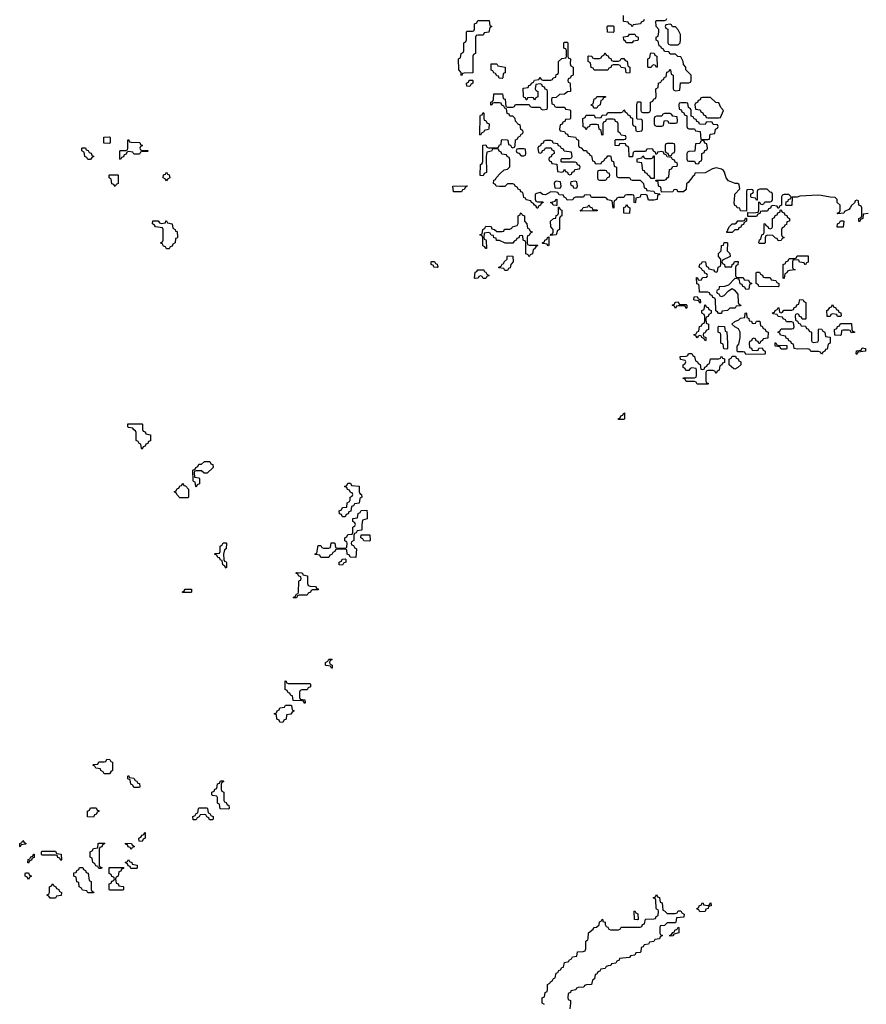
# Model space of a CAD drawing. Header units: inches. Extents: x 2777885 to 2884230, y 684484 to 829189.
# Tile 126 of 239: x 2798406 to 2804660, y 794023 to 801300. Entities that reach past the tile are written whole.
import ezdxf

# ---------------------------------------------------------------- set-up
doc = ezdxf.new("R2010")
doc.units = ezdxf.units.IN
doc.header["$MEASUREMENT"] = 0
for name, color, linetype in [('C7799', 7, 'Continuous'), ('C7890', 7, 'Continuous'), ('C8709', 7, 'Continuous'), ('C8800', 7, 'Continuous')]:
    doc.layers.add(name, color=color, linetype=linetype)

msp = doc.modelspace()

# ---------------------------------------------------------------- linework, layer by layer
at = {"layer": 'C7799', "color": 6}
for points in [[(2799490, 799606), (2799482, 799622), (2799467.3, 799627.3), (2799462, 799642), (2799446, 799650), (2799462, 799658), (2799466, 799670), (2799466, 799750), (2799462, 799762), (2799408, 799768), (2799402, 799782), (2799386, 799790), (2799390, 799814), (2799430, 799814), (2799438, 799798), (2799450, 799794), (2799482, 799798), (2799486, 799814), (2799490, 799814), (2799498, 799798), (2799531.1, 799791.1), (2799538, 799758), (2799554, 799750), (2799558, 799738), (2799570, 799734), (2799572.7, 799692.7), (2799570, 799686), (2799558, 799682), (2799554, 799650), (2799538, 799642), (2799532.7, 799627.3), (2799518, 799622), (2799510, 799606)], [(2799310, 798126), (2799306, 798130), (2799302, 798162), (2799287.3, 798167.3), (2799282, 798182), (2799266, 798190), (2799266, 798250), (2799262, 798262), (2799248, 798268), (2799242, 798282), (2799210, 798286), (2799206, 798290), (2799206, 798314), (2799310, 798314), (2799314, 798310), (2799314, 798270), (2799318, 798258), (2799332.7, 798252.7), (2799338, 798238), (2799372.7, 798232.7), (2799371.6, 798188.4), (2799358, 798182), (2799352.7, 798167.3), (2799338, 798162), (2799332.7, 798147.3), (2799318, 798142)], [(2799768.4, 797948.4), (2799750, 797966), (2799710, 797966), (2799698, 797962), (2799694, 797950), (2799698, 797918), (2799730, 797914), (2799734, 797910), (2799734, 797870), (2799718, 797862), (2799710, 797846), (2799706, 797850), (2799702, 797882), (2799690, 797886), (2799687.3, 797892.7), (2799686, 797970), (2799702, 797978), (2799706, 797990), (2799722, 797998), (2799730, 798014), (2799750, 798014), (2799770, 798034), (2799810, 798034), (2799818, 798018), (2799831.6, 798011.6), (2799834, 797990), (2799791.6, 797948.4)], [(2799590, 797766), (2799566, 797790), (2799562, 797802), (2799546, 797810), (2799562, 797818), (2799570, 797834), (2799582, 797838), (2799590, 797854), (2799602, 797858), (2799610, 797874), (2799618, 797858), (2799630, 797854), (2799654, 797830), (2799654, 797770), (2799650, 797766)], [(2799930, 797246), (2799922, 797262), (2799906, 797270), (2799902, 797302), (2799890, 797306), (2799882, 797322), (2799870, 797326), (2799862, 797342), (2799846, 797350), (2799850, 797354), (2799882, 797358), (2799886, 797370), (2799886, 797410), (2799902, 797418), (2799910, 797434), (2799930, 797434), (2799934, 797430), (2799931.1, 797388.9), (2799918, 797382), (2799912, 797350), (2799914, 797310), (2799918, 797298), (2799930, 797294), (2799932.7, 797287.3), (2799934, 797250)], [(2799610, 797066), (2799606, 797070), (2799622, 797078), (2799628.4, 797091.6), (2799670, 797092), (2799674, 797090), (2799674, 797070), (2799670, 797066)], [(2799030, 795726), (2799022, 795742), (2799006, 795750), (2799002, 795762), (2798968.4, 795768.4), (2798962, 795782), (2798946, 795790), (2798950, 795794), (2798982, 795798), (2798990, 795814), (2799030, 795814), (2799042, 795818), (2799050, 795834), (2799072.7, 795832.7), (2799078, 795818), (2799092, 795812), (2799092, 795750), (2799078, 795742), (2799070, 795726)], [(2799250, 795626), (2799242, 795642), (2799226, 795650), (2799222, 795682), (2799206, 795690), (2799206, 795710), (2799210, 795714), (2799218, 795698), (2799250, 795694), (2799258, 795678), (2799270, 795674), (2799278, 795658), (2799290, 795654), (2799294, 795630), (2799290, 795626)], [(2799950, 795466), (2799887.3, 795467.3), (2799882, 795502), (2799866, 795510), (2799866, 795550), (2799862, 795562), (2799830, 795566), (2799826, 795570), (2799826, 795590), (2799842, 795598), (2799847.3, 795612.7), (2799862, 795618), (2799867.3, 795652.7), (2799882, 795658), (2799890, 795674), (2799910, 795674), (2799914, 795670), (2799898, 795662), (2799894, 795650), (2799894, 795610), (2799898, 795598), (2799914, 795590), (2799914, 795530), (2799918, 795518), (2799930, 795514), (2799938, 795498), (2799950, 795494), (2799954, 795470)], [(2798950, 795406), (2798908, 795408), (2798906, 795450), (2798922, 795458), (2798930, 795474), (2798970, 795474), (2798978, 795458), (2798990, 795454), (2798991.6, 795448.4), (2798978, 795442), (2798970, 795426), (2798958, 795422)], [(2799830, 795386), (2799807.3, 795387.3), (2799802, 795402), (2799787.3, 795407.3), (2799782, 795422), (2799770, 795426), (2799738, 795422), (2799732.7, 795407.3), (2799718, 795402), (2799710, 795386), (2799687.3, 795387.3), (2799686, 795410), (2799702, 795418), (2799710, 795434), (2799722, 795438), (2799726, 795470), (2799730, 795474), (2799790, 795474), (2799794, 795470), (2799798, 795438), (2799810, 795434), (2799818, 795418), (2799834, 795410), (2799834, 795390)], [(2799310, 795226), (2799287.3, 795227.3), (2799286, 795250), (2799302, 795258), (2799310, 795274), (2799322, 795278), (2799330, 795294), (2799334, 795290), (2799334, 795250), (2799318, 795242)], [(2798410, 795186), (2798406, 795190), (2798406, 795210), (2798422, 795218), (2798430, 795234), (2798438, 795218), (2798454, 795210), (2798450, 795206), (2798418, 795202)], [(2798990, 795026), (2798982, 795042), (2798967.3, 795047.3), (2798962, 795062), (2798946, 795070), (2798942, 795102), (2798926, 795110), (2798926, 795150), (2798942, 795158), (2798950, 795174), (2798982, 795178), (2798986, 795210), (2798990, 795214), (2799030, 795214), (2799034, 795210), (2799018, 795202), (2799012.7, 795187.3), (2798998, 795182), (2798994, 795170), (2798994, 795050), (2798998, 795038), (2799012.7, 795032.7), (2799010, 795026)], [(2799230, 795166), (2799222, 795182), (2799207.3, 795187.3), (2799202, 795202), (2799187.3, 795207.3), (2799187.3, 795212.7), (2799232, 795212), (2799238, 795198), (2799252.7, 795192.7), (2799252.7, 795187.3), (2799238, 795182)], [(2798470, 795066), (2798466, 795070), (2798467.3, 795092.7), (2798482, 795098), (2798487.3, 795112.7), (2798502, 795118), (2798507.3, 795132.7), (2798512.7, 795132.7), (2798512.7, 795107.3), (2798498, 795102), (2798492.7, 795087.3), (2798478, 795082)], [(2798710, 795086), (2798702, 795102), (2798687.3, 795107.3), (2798682, 795122), (2798670, 795126), (2798570, 795126), (2798566, 795130), (2798566, 795150), (2798570, 795154), (2798670, 795154), (2798678, 795138), (2798712.7, 795132.7), (2798714, 795090)], [(2799270, 795026), (2799227.3, 795027.3), (2799222, 795042), (2799207.3, 795047.3), (2799202, 795062), (2799186, 795070), (2799202, 795078), (2799210, 795094), (2799218, 795078), (2799234, 795070), (2799238, 795058), (2799274, 795050), (2799274, 795030)], [(2798470, 794946), (2798462, 794962), (2798446, 794970), (2798446, 794990), (2798450, 794994), (2798470, 794994), (2798478, 794978), (2798494, 794970), (2798478, 794962)], [(2798910, 794846), (2798902, 794862), (2798870, 794866), (2798862, 794882), (2798846, 794890), (2798842, 794922), (2798827.3, 794927.3), (2798822, 794962), (2798806, 794970), (2798806, 794994), (2798822, 794998), (2798827.3, 795012.7), (2798842, 795018), (2798847.3, 795032.7), (2798872.7, 795032.7), (2798878, 795018), (2798892.7, 795012.7), (2798898, 794998), (2798912.7, 794992.7), (2798918, 794938), (2798934, 794930), (2798934, 794870), (2798938, 794858), (2798952.7, 794852.7), (2798950, 794846)], [(2799070, 794866), (2799066, 794870), (2799067.3, 794912.7), (2799082, 794918), (2799087.3, 794932.7), (2799102, 794938), (2799106, 794950), (2799102, 794962), (2799087.3, 794967.3), (2799082, 794982), (2799066, 794990), (2799067.3, 795032.7), (2799172.7, 795032.7), (2799172.7, 795027.3), (2799158, 795022), (2799152.7, 795007.3), (2799138, 795002), (2799134, 794970), (2799118, 794962), (2799114, 794950), (2799118, 794918), (2799132.7, 794912.7), (2799138, 794898), (2799170, 794894), (2799174, 794890), (2799174, 794870), (2799170, 794866)], [(2798630, 794806), (2798622, 794822), (2798606, 794830), (2798622, 794838), (2798626, 794850), (2798626, 794890), (2798642, 794898), (2798650, 794914), (2798658, 794898), (2798674, 794890), (2798678, 794878), (2798694, 794870), (2798698, 794858), (2798714, 794850), (2798712.7, 794827.3), (2798678, 794822), (2798670, 794806)]]:
    msp.add_lwpolyline(points, close=True, dxfattribs=at)
at = {"layer": 'C7890', "color": 6}
for points in [[(2799070, 800386), (2799027.3, 800387.3), (2799027.3, 800432.7), (2799070, 800434), (2799074, 800430), (2799074, 800390)], [(2799310, 800334), (2799350, 800334), (2799354, 800330), (2799350, 800326), (2799310, 800326), (2799298, 800322), (2799290, 800306), (2799250, 800306), (2799242, 800322), (2799210, 800326), (2799198, 800322), (2799192.7, 800307.3), (2799178, 800302), (2799172.7, 800287.3), (2799158, 800282), (2799150, 800266), (2799146, 800270), (2799146, 800330), (2799150, 800334), (2799190, 800334), (2799202, 800338), (2799206, 800350), (2799206, 800410), (2799210, 800414), (2799218, 800398), (2799230, 800394), (2799292.7, 800392.7), (2799298, 800378), (2799314, 800370), (2799298, 800362), (2799294, 800350), (2799298, 800338)], [(2798910, 800266), (2798902, 800282), (2798886, 800290), (2798882, 800322), (2798866, 800330), (2798866, 800350), (2798870, 800354), (2798892.7, 800352.7), (2798898, 800338), (2798912.7, 800332.7), (2798918, 800318), (2798932.7, 800312.7), (2798938, 800298), (2798954, 800290), (2798938, 800282), (2798930, 800266)], [(2799110, 800066), (2799102, 800082), (2799087.3, 800087.3), (2799082, 800122), (2799066, 800130), (2799066, 800150), (2799070, 800154), (2799130, 800154), (2799134, 800150), (2799134, 800090), (2799118, 800082)], [(2799490, 800108), (2799482, 800122), (2799466, 800130), (2799467.3, 800152.7), (2799482, 800158), (2799490, 800174), (2799498, 800158), (2799510, 800154), (2799514, 800130), (2799498, 800122)]]:
    msp.add_lwpolyline(points, close=True, dxfattribs=at)
at = {"layer": 'C8709', "color": 6}
for points in [[(2802213.6, 800000), (2802212.7, 799972.7), (2802218, 799958), (2802230, 799954), (2802270, 799954), (2802274, 799950), (2802258, 799942), (2802254, 799930), (2802238, 799922), (2802232.7, 799907.3), (2802227.3, 799907.3), (2802222, 799922), (2802208, 799928), (2802202, 799942), (2802186, 799950), (2802182, 799962), (2802148.4, 799968.4), (2802142, 799982), (2802130, 799986), (2802126.9, 800000)], [(2802577, 800000), (2802571.1, 799988.9), (2802512.7, 799987.3), (2802498, 799982), (2802491.6, 799968.4), (2802450, 799966), (2802442, 799982), (2802427.3, 799987.3), (2802422.7, 800000)], [(2802877, 800000), (2802870, 799986), (2802830, 799986), (2802818, 799982), (2802812, 799968), (2802798, 799962), (2802794, 799950), (2802794, 799910), (2802790, 799906), (2802782, 799962), (2802750, 799968), (2802742, 799982), (2802730, 799986), (2802630, 799986), (2802623, 800000)], [(2802992.7, 800000), (2802990, 799988), (2802958, 799982), (2802954, 799950), (2802950, 799946), (2802946, 799950), (2802946, 799990), (2802942.7, 800000)], [(2803117.8, 800000), (2803114, 799970), (2803090, 799966), (2803050, 799966), (2803042.4, 800000)], [(2803774, 800000), (2803774, 799886), (2803730, 799888), (2803726, 799906), (2803706, 799910), (2803702, 799922), (2803690, 799926), (2803684, 799944), (2803688.4, 800000)], [(2804037.3, 800000), (2804034, 799990), (2804034, 799930), (2804018, 799922), (2804014, 799906), (2804007.3, 799907.3), (2804002, 799922), (2803970, 799926), (2803958, 799922), (2803952.7, 799907.3), (2803938, 799902), (2803930, 799886), (2803890, 799886), (2803878, 799882), (2803872.7, 799867.3), (2803858, 799862), (2803850, 799846), (2803786, 799846), (2803786, 799874), (2803827.3, 799872.7), (2803862, 799878), (2803867.3, 799892.7), (2803866, 799954), (2803874, 799950), (2803878, 799938), (2803890, 799934), (2803902, 799938), (2803910, 799954), (2803950, 799954), (2803962, 799958), (2803966, 799970), (2803966, 800000)], [(2803854, 800000), (2803854, 799966), (2803850, 799966), (2803842, 799982), (2803810, 799986), (2803806, 799990), (2803806.6, 800000)], [(2804257.8, 800000), (2804170, 799995.1), (2804149.1, 799989.1), (2804112.7, 799987.3), (2804110, 799926), (2804070, 799926), (2804066, 799930), (2804067.3, 799952.7), (2804082, 799958), (2804086, 799970), (2804102, 799978), (2804106, 799990), (2804095.2, 800000)], [(2804672.7, 799867.3), (2804638, 799862), (2804634, 799830), (2804618, 799822), (2804610, 799806), (2804606, 799810), (2804606, 799830), (2804622, 799838), (2804626, 799850), (2804626, 799910), (2804622, 799922), (2804606, 799930), (2804602, 799962), (2804590, 799966), (2804578, 799962), (2804572.7, 799947.3), (2804550, 799926), (2804542, 799910), (2804530, 799898), (2804498, 799882), (2804494, 799870), (2804450, 799866), (2804446, 799870), (2804462, 799878), (2804466, 799890), (2804466, 799930), (2804446, 799950), (2804446, 799970), (2804430, 799986), (2804392.7, 799987.3), (2804325.4, 800000)], [(2802282, 794022), (2802266, 794030), (2802266, 794070), (2802282, 794078), (2802288, 794110), (2802302, 794118), (2802306, 794130), (2802306, 794170), (2802322, 794178), (2802326, 794190), (2802342, 794198), (2802350, 794214), (2802362, 794218), (2802370, 794254), (2802382, 794258), (2802388, 794272), (2802402, 794278), (2802410, 794294), (2802422, 794298), (2802430, 794332), (2802462, 794338), (2802466, 794350), (2802482, 794358), (2802490, 794374), (2802522, 794378), (2802526, 794410), (2802567.3, 794412.7), (2802582, 794418), (2802587.3, 794432.7), (2802588, 794490), (2802602, 794498), (2802606, 794510), (2802608, 794550), (2802642, 794578), (2802650, 794591.3), (2802668, 794592), (2802686, 794610), (2802688.4, 794631.6), (2802702, 794638), (2802708, 794652), (2802714, 794646), (2802714, 794634), (2802731.3, 794630), (2802732, 794612), (2802738, 794598), (2802750, 794594), (2802758, 794578), (2802770, 794574), (2802830, 794574), (2802842, 794578), (2802850, 794592), (2802990, 794594), (2803002, 794598), (2803007.3, 794612.7), (2803022, 794618), (2803028.4, 794651.6), (2803090, 794654), (2803102, 794658), (2803108, 794672), (2803122, 794678), (2803126, 794710), (2803122, 794722), (2803110, 794726), (2803107.3, 794732.7), (2803106, 794790), (2803102, 794802), (2803086, 794810), (2803102, 794818), (2803110, 794834), (2803118, 794818), (2803131.6, 794811.6), (2803138, 794778), (2803151.6, 794771.6), (2803158, 794718), (2803170, 794714), (2803190, 794694), (2803247.3, 794692.7), (2803262, 794698), (2803270, 794714), (2803290, 794714), (2803298, 794698), (2803314, 794690), (2803312.7, 794667.3), (2803258, 794662), (2803254, 794630), (2803250, 794626), (2803190, 794626), (2803170, 794606), (2803138, 794602), (2803134, 794590), (2803134, 794550), (2803138, 794538), (2803154, 794530), (2803138, 794522), (2803132.7, 794507.3), (2803098, 794502), (2803090, 794486), (2803058, 794482), (2803050, 794466), (2803018, 794462), (2803012, 794448), (2802998, 794442), (2802994, 794410), (2802990, 794406), (2802958, 794402), (2802950, 794386), (2802918, 794382), (2802910, 794368), (2802838, 794362), (2802834, 794350), (2802818, 794342), (2802810, 794326), (2802778, 794322), (2802771.6, 794308.4), (2802752.7, 794307.3), (2802738, 794302), (2802730, 794288), (2802698, 794282), (2802692, 794268), (2802678, 794262), (2802670, 794246), (2802658, 794242), (2802652, 794210), (2802638, 794202), (2802630.9, 794169.1), (2802592.7, 794167.3), (2802578, 794162), (2802574, 794150), (2802532.7, 794147.3), (2802518, 794142), (2802514, 794130), (2802478, 794122), (2802474, 794110), (2802458, 794102), (2802454, 794070), (2802458, 794058), (2802474, 794050), (2802474, 794030), (2802471, 793989)]]:
    msp.add_lwpolyline(points, dxfattribs=at)
for points in [[(2802370, 799926), (2802346, 799930), (2802342, 799942), (2802326, 799950), (2802362, 799958), (2802366, 799970), (2802372.7, 799972.7), (2802374, 799926)], [(2802550, 799886), (2802546, 799890), (2802562, 799898), (2802568.4, 799911.6), (2802602, 799918), (2802610, 799932), (2802618, 799918), (2802634, 799910), (2802638, 799898), (2802670, 799894), (2802674, 799890), (2802670, 799888)], [(2802910, 799868.7), (2802868, 799870), (2802868.4, 799911.6), (2802882, 799918), (2802890, 799934), (2802898, 799918), (2802914, 799910)], [(2802170, 799634), (2802230, 799634), (2802234, 799630), (2802218, 799622), (2802210, 799606), (2802198, 799602), (2802194, 799570), (2802178, 799562), (2802170, 799548), (2802162, 799562), (2802146, 799570), (2802146, 799650), (2802142, 799662), (2802126, 799670), (2802122, 799702), (2802110, 799706), (2802098, 799702), (2802092.7, 799687.3), (2802078, 799682), (2802074, 799670), (2802058, 799662), (2802050, 799648), (2801991.6, 799648.4), (2801950, 799668), (2801929, 799669), (2801926, 799686), (2801908.7, 799688.7), (2801906, 799706), (2801888.4, 799708.4), (2801882, 799722), (2801870, 799726), (2801838, 799722), (2801834, 799690), (2801838, 799678), (2801850, 799674), (2801852.7, 799667.3), (2801854, 799610), (2801850, 799608), (2801842, 799622), (2801828.4, 799628.4), (2801827.3, 799687.3), (2801822, 799702), (2801806, 799710), (2801822, 799718), (2801828, 799750), (2801842, 799758), (2801850, 799774), (2801890, 799771.3), (2801894, 799754), (2801914, 799750), (2801930, 799734), (2801970, 799734), (2801982, 799738), (2801988.4, 799751.6), (2802027.3, 799752.7), (2802042, 799758), (2802046, 799770), (2802082, 799778), (2802087.3, 799792.7), (2802088.9, 799851.1), (2802102, 799858), (2802106, 799870), (2802111.6, 799871.6), (2802118, 799858), (2802134, 799850), (2802134, 799810), (2802151.6, 799791.6), (2802158, 799758), (2802170, 799754), (2802178, 799738), (2802191.1, 799731.1), (2802190, 799726), (2802178, 799722), (2802170, 799706), (2802158, 799702), (2802154, 799690), (2802154, 799650), (2802158, 799638)], [(2802326, 799706), (2802330, 799714), (2802342, 799718), (2802346, 799730), (2802346, 799750), (2802328.9, 799768.9), (2802328, 799810), (2802348.4, 799831.6), (2802366, 799834), (2802370, 799854), (2802382, 799858), (2802386, 799870), (2802386, 799914), (2802390, 799914), (2802398, 799898), (2802411.1, 799891.1), (2802411.3, 799850), (2802398, 799842), (2802394, 799830), (2802394, 799750), (2802378, 799742), (2802370, 799708.7)], [(2804010, 799666), (2804002, 799682), (2803990, 799686), (2803970, 799706), (2803932.7, 799707.3), (2803918, 799702), (2803912.7, 799687.3), (2803914, 799650), (2803910, 799646), (2803870, 799646), (2803866, 799650), (2803870, 799674), (2803882, 799678), (2803888, 799710), (2803902, 799718), (2803906, 799730), (2803906, 799790), (2803912.7, 799792.7), (2803918, 799778), (2803932.7, 799772.7), (2803938, 799758), (2803950, 799754), (2803962, 799758), (2803966, 799770), (2803966, 799830), (2803982, 799838), (2803987.3, 799852.7), (2804002, 799858), (2804007.3, 799872.7), (2804022, 799878), (2804026, 799894), (2804030, 799894), (2804038, 799878), (2804052.7, 799872.7), (2804058, 799858), (2804072.7, 799852.7), (2804078, 799838), (2804092, 799830), (2804092, 799810), (2804074, 799806), (2804070, 799786), (2804058, 799782), (2804054, 799770), (2804038, 799762), (2804034, 799750), (2804034, 799710), (2804038, 799698), (2804054, 799690), (2804038, 799682), (2804031.6, 799668.4)], [(2803630, 799726), (2803630, 799734), (2803638, 799742), (2803638, 799750), (2803650, 799771.3), (2803670, 799791.3), (2803688, 799792), (2803702, 799798), (2803710, 799814), (2803750, 799814), (2803762, 799818), (2803767.3, 799832.7), (2803774, 799834), (2803774, 799810), (2803758, 799802), (2803752.7, 799787.3), (2803738, 799782), (2803732.7, 799767.3), (2803718, 799762), (2803712.7, 799747.3), (2803690, 799746), (2803670, 799728)], [(2804446, 799766), (2804448.4, 799791.6), (2804462, 799798), (2804470, 799814), (2804490, 799814), (2804494, 799810), (2804490, 799766)], [(2802310, 799629), (2802302, 799642), (2802270, 799646), (2802266, 799650), (2802282, 799658), (2802286, 799670), (2802302, 799678), (2802306, 799690), (2802314, 799694), (2802314, 799630)], [(2803614, 799474), (2803666, 799474), (2803668.4, 799491.6), (2803682, 799498), (2803687.3, 799512.7), (2803712.7, 799512.7), (2803711.6, 799488.4), (2803698, 799482), (2803692.7, 799467.3), (2803694, 799410), (2803698, 799398), (2803710, 799394), (2803750, 799394), (2803758, 799378), (2803790, 799374), (2803798, 799358), (2803814, 799350), (2803798, 799342), (2803792.7, 799307.3), (2803770, 799306), (2803762, 799322), (2803747.3, 799327.3), (2803742, 799342), (2803728.4, 799348.4), (2803722, 799382), (2803690, 799386), (2803642, 799338), (2803611.3, 799328.7), (2803574, 799326), (2803570, 799306), (2803558, 799302), (2803554, 799290), (2803558, 799278), (2803570, 799274), (2803578, 799258), (2803590, 799254), (2803610, 799262), (2803643.1, 799296.9), (2803668, 799312), (2803683.6, 799303.6), (2803712, 799272), (2803714, 799210), (2803718, 799198), (2803734, 799190), (2803730, 799186), (2803698, 799182), (2803691.1, 799168.9), (2803652, 799168), (2803634, 799150), (2803594, 799146), (2803590, 799128), (2803568.4, 799128.4), (2803562, 799142), (2803547.3, 799147.3), (2803546, 799230), (2803542, 799242), (2803527.3, 799247.3), (2803522, 799262), (2803507.3, 799267.3), (2803502, 799282), (2803490, 799286), (2803427.3, 799287.3), (2803426, 799330), (2803422, 799342), (2803408.9, 799348.9), (2803406, 799394), (2803412.7, 799392.7), (2803418, 799378), (2803430, 799374), (2803442, 799378), (2803450, 799394), (2803482, 799398), (2803486, 799410), (2803482, 799422), (2803467.3, 799427.3), (2803462, 799442), (2803450, 799446), (2803442, 799462), (2803426, 799470), (2803430, 799494), (2803442, 799498), (2803450, 799514), (2803471.1, 799511.1), (2803478, 799478), (2803492, 799472), (2803498, 799458), (2803532, 799452), (2803538, 799438), (2803550, 799434), (2803562, 799438), (2803566, 799470), (2803582, 799478), (2803586, 799490), (2803586, 799530), (2803568, 799550), (2803568.4, 799571.6), (2803587.3, 799592.7), (2803590, 799632), (2803606, 799634), (2803610, 799652), (2803630, 799654), (2803634, 799650), (2803632.7, 799592.7), (2803651.6, 799571.6), (2803654, 799550), (2803598, 799522), (2803594, 799510), (2803598, 799498), (2803611.6, 799491.6)], [(2801490, 799468), (2801466, 799470), (2801462, 799482), (2801446, 799490), (2801446, 799510), (2801450, 799514), (2801470, 799514), (2801478, 799498), (2801490, 799494), (2801494, 799470)], [(2801990, 799446), (2801982, 799462), (2801946, 799466), (2801946, 799470), (2801962, 799478), (2801970, 799494), (2801982, 799498), (2801986, 799510), (2802006, 799530), (2802006, 799550), (2802010, 799554), (2802050, 799552), (2802052, 799510), (2802034, 799490), (2802030, 799466), (2802018, 799462), (2802010, 799446)], [(2804212, 799488), (2804206, 799490), (2804202, 799502), (2804167.3, 799507.3), (2804162, 799522), (2804150, 799526), (2804118, 799522), (2804114, 799510), (2804114, 799470), (2804118, 799458), (2804134, 799450), (2804092.7, 799447.3), (2804078, 799442), (2804072, 799428), (2804058, 799422), (2804054, 799390), (2804050, 799386), (2804046, 799390), (2804046, 799490), (2804062, 799498), (2804066, 799510), (2804082, 799518), (2804090, 799534), (2804130, 799534), (2804142, 799538), (2804150, 799554), (2804230, 799554), (2804231.6, 799508.4), (2804218, 799502)], [(2801830, 799386), (2801822, 799402), (2801810, 799406), (2801798, 799402), (2801791.6, 799388.4), (2801770, 799386), (2801766, 799390), (2801770, 799434), (2801782, 799438), (2801790, 799452), (2801834, 799450), (2801838, 799438), (2801850, 799434), (2801858, 799418), (2801874, 799410), (2801858, 799402), (2801850, 799386)], [(2803910, 799394), (2803950, 799394), (2803958, 799378), (2803992.7, 799372.7), (2803998, 799358), (2804014, 799350), (2804014, 799330), (2804010, 799326), (2803867.3, 799327.3), (2803862, 799342), (2803846, 799350), (2803846, 799430), (2803850, 799434), (2803870, 799434), (2803878, 799418), (2803892.7, 799412.7), (2803898, 799398)], [(2803290, 799194), (2803330, 799194), (2803334, 799190), (2803334, 799170), (2803330, 799166), (2803322, 799182), (2803310, 799186), (2803270, 799186), (2803258, 799182), (2803250, 799166), (2803242, 799182), (2803226, 799190), (2803242, 799198), (2803247.3, 799212.7), (2803270, 799214), (2803278, 799198)], [(2803430, 799206), (2803422, 799222), (2803390, 799226), (2803386, 799230), (2803387.3, 799252.7), (2803410, 799254), (2803418, 799238), (2803432.7, 799232.7), (2803434, 799210)], [(2804210, 799086), (2804187.3, 799087.3), (2804182, 799102), (2804167.3, 799107.3), (2804162, 799122), (2804150, 799126), (2804138, 799122), (2804134, 799110), (2804138, 799078), (2804152.7, 799072.7), (2804158, 799058), (2804172.7, 799052.7), (2804178, 799038), (2804210, 799034), (2804218, 799018), (2804230, 799014), (2804238, 798998), (2804254, 798990), (2804254, 798930), (2804258, 798918), (2804270, 798914), (2804302, 798918), (2804306, 798930), (2804306, 799010), (2804310, 799014), (2804332.7, 799012.7), (2804338, 798998), (2804354, 798990), (2804358, 798958), (2804392.7, 798952.7), (2804392, 798910), (2804378, 798902), (2804370, 798866), (2804358, 798862), (2804354, 798850), (2804338, 798842), (2804330, 798828), (2804322, 798842), (2804307.3, 798847.3), (2804250, 798848.7), (2804242, 798862), (2804227.3, 798867.3), (2804150, 798866), (2804126, 798870), (2804122, 798902), (2804107.3, 798907.3), (2804102, 798922), (2804087.3, 798927.3), (2804082, 798942), (2804067.3, 798947.3), (2804062, 798962), (2804027.3, 798967.3), (2804022, 798982), (2804006, 798990), (2804022, 798998), (2804030, 799014), (2804110, 799014), (2804122, 799018), (2804126, 799030), (2804122, 799062), (2804110, 799066), (2804070, 799066), (2804062, 799082), (2804046, 799090), (2804042, 799102), (2804010, 799106), (2804002, 799122), (2803970, 799126), (2803967.3, 799132.7), (2803982, 799138), (2803986, 799150), (2804002, 799158), (2804010, 799174), (2804014, 799170), (2804018, 799138), (2804030, 799134), (2804042, 799138), (2804050, 799154), (2804110, 799154), (2804122, 799158), (2804127.3, 799172.7), (2804142, 799178), (2804148, 799192), (2804162, 799198), (2804168, 799232), (2804194, 799230), (2804198, 799218), (2804214, 799210), (2804214, 799090)], [(2803470, 798926), (2803462, 798942), (2803446, 798950), (2803442, 798962), (2803430, 798966), (2803418, 798962), (2803410, 798948), (2803402, 798962), (2803386, 798970), (2803402, 798978), (2803410, 798994), (2803422, 798998), (2803428.4, 799031.6), (2803442, 799038), (2803450, 799054), (2803462, 799058), (2803467.3, 799072.7), (2803467.3, 799107.3), (2803462, 799122), (2803446, 799130), (2803446, 799150), (2803462, 799158), (2803466, 799190), (2803470, 799194), (2803478, 799178), (2803492.7, 799172.7), (2803498, 799158), (2803514, 799150), (2803514, 799130), (2803498, 799122), (2803492.7, 799107.3), (2803478, 799102), (2803474, 799090), (2803478, 799058), (2803494, 799050), (2803494, 799010), (2803478, 799002), (2803470, 798986), (2803458, 798982), (2803454, 798970), (2803458, 798958), (2803474, 798950), (2803474, 798930)], [(2803830, 799054), (2803842, 799058), (2803848.4, 799071.6), (2803872.7, 799072.7), (2803878, 799038), (2803890, 799034), (2803898, 799018), (2803912.7, 799012.7), (2803918, 798998), (2803934, 798990), (2803932.7, 798947.3), (2803898, 798942), (2803892, 798928), (2803878, 798922), (2803872.7, 798907.3), (2803867.3, 798907.3), (2803862, 798922), (2803847.3, 798927.3), (2803842, 798942), (2803830, 798946), (2803818, 798942), (2803812.7, 798927.3), (2803798, 798922), (2803794, 798910), (2803798, 798878), (2803812.7, 798872.7), (2803818, 798858), (2803850, 798854), (2803862, 798858), (2803867.3, 798872.7), (2803890, 798874), (2803898, 798858), (2803914, 798850), (2803914, 798830), (2803910, 798828.7), (2803770, 798826), (2803762, 798842), (2803750, 798846), (2803710, 798846), (2803706, 798850), (2803707.3, 798887.3), (2803718, 798902), (2803728.9, 798951.1), (2803728.7, 798990), (2803715.3, 799015.3), (2803688, 799030), (2803666, 799050), (2803688, 799070), (2803718, 799082), (2803730, 799094), (2803762, 799098), (2803766, 799130), (2803770, 799134), (2803774, 799130), (2803778, 799098), (2803791.6, 799091.6), (2803794, 799074), (2803811.6, 799071.6), (2803818, 799058)], [(2804470, 799106), (2804447.3, 799107.3), (2804442, 799122), (2804410, 799126), (2804398, 799122), (2804392.7, 799107.3), (2804370, 799106), (2804368.4, 799151.6), (2804382, 799158), (2804390, 799174), (2804402, 799178), (2804410, 799194), (2804418, 799178), (2804434, 799170), (2804438, 799158), (2804452.7, 799152.7), (2804458, 799138), (2804472.7, 799132.7), (2804474, 799110)], [(2804550, 798986), (2804542, 799002), (2804530, 799006), (2804490, 799006), (2804478, 799002), (2804474, 798970), (2804470, 798966), (2804427.3, 798967.3), (2804426, 799010), (2804442, 799018), (2804447.3, 799032.7), (2804462, 799038), (2804470, 799054), (2804550, 799054), (2804552.7, 799012.7), (2804558, 798998), (2804572.7, 798992.7), (2804572.7, 798987.3)], [(2803630, 798866), (2803607.3, 798867.3), (2803602, 798902), (2803586, 798910), (2803586, 798970), (2803582, 798982), (2803566, 798990), (2803566, 799030), (2803570, 799034), (2803612.7, 799032.7), (2803618, 798998), (2803630, 798994), (2803634, 798910), (2803634, 798870)], [(2804030, 798866), (2804022, 798882), (2803990, 798886), (2803986, 798890), (2803987.3, 798912.7), (2803992.7, 798912.7), (2803998, 798898), (2804010, 798894), (2804072.7, 798892.7), (2804074, 798870), (2804070, 798866)], [(2803450, 798714), (2803462, 798718), (2803467.3, 798732.7), (2803482, 798738), (2803487.3, 798752.7), (2803502, 798758), (2803510, 798794), (2803570, 798794), (2803582, 798798), (2803590, 798814), (2803598, 798798), (2803612.7, 798792.7), (2803612.7, 798767.3), (2803598, 798762), (2803592, 798748), (2803578, 798742), (2803572, 798710), (2803558, 798702), (2803550, 798686), (2803542, 798702), (2803530, 798706), (2803490, 798706), (2803478, 798702), (2803474, 798690), (2803474, 798630), (2803478, 798618), (2803494, 798610), (2803490, 798606), (2803410, 798606), (2803402, 798622), (2803390, 798626), (2803330, 798626), (2803322, 798642), (2803307.3, 798647.3), (2803310, 798654), (2803390, 798654), (2803402, 798658), (2803406, 798670), (2803406, 798710), (2803402, 798722), (2803370, 798726), (2803358, 798722), (2803350, 798706), (2803327.3, 798707.3), (2803322, 798722), (2803306, 798730), (2803306, 798750), (2803322, 798758), (2803326, 798770), (2803322, 798782), (2803287.3, 798787.3), (2803286, 798810), (2803330, 798814), (2803342, 798818), (2803347.3, 798832.7), (2803370, 798834), (2803378, 798818), (2803392, 798810), (2803398, 798778), (2803412, 798772), (2803418, 798758), (2803432.7, 798752.7), (2803438, 798718)], [(2804590, 798826), (2804586, 798830), (2804587.3, 798852.7), (2804622, 798858), (2804630, 798874), (2804654, 798870), (2804654, 798850), (2804598, 798842)], [(2803690, 798718), (2803680.4, 798720.4), (2803646, 798750), (2803646, 798790), (2803662, 798798), (2803670, 798814), (2803692.7, 798812.7), (2803698, 798798), (2803712.7, 798792.7), (2803718, 798778), (2803734, 798770), (2803734, 798750), (2803710, 798728.7)], [(2802830, 798346), (2802826, 798350), (2802842, 798358), (2802847.3, 798372.7), (2802862, 798378), (2802866, 798390), (2802874, 798394), (2802874, 798350), (2802870, 798346)], [(2800790, 797626), (2800782, 797642), (2800767.3, 797647.3), (2800766, 797670), (2800782, 797678), (2800790, 797694), (2800822, 797698), (2800826, 797730), (2800842, 797738), (2800846, 797750), (2800846, 797770), (2800862, 797778), (2800866, 797790), (2800862, 797802), (2800850, 797806), (2800842, 797822), (2800827.3, 797827.3), (2800822, 797842), (2800806, 797850), (2800822, 797858), (2800830, 797874), (2800850, 797874), (2800858, 797858), (2800912.7, 797852.7), (2800914, 797810), (2800918, 797798), (2800931.6, 797791.6), (2800934, 797770), (2800918, 797762), (2800912.7, 797727.3), (2800878, 797722), (2800872.7, 797707.3), (2800858, 797702), (2800852.7, 797667.3), (2800838, 797662), (2800832.7, 797647.3), (2800818, 797642), (2800810, 797626)], [(2800890, 797326), (2800847.3, 797327.3), (2800842, 797342), (2800826, 797350), (2800822, 797382), (2800810, 797386), (2800750, 797386), (2800738, 797382), (2800734, 797370), (2800718, 797362), (2800712.7, 797347.3), (2800698, 797342), (2800690, 797326), (2800630, 797326), (2800622, 797342), (2800590, 797346), (2800586, 797350), (2800602, 797358), (2800610, 797414), (2800630, 797414), (2800638, 797398), (2800650, 797394), (2800690, 797394), (2800702, 797398), (2800707.3, 797432.7), (2800730, 797434), (2800734, 797430), (2800738, 797398), (2800750, 797394), (2800810, 797394), (2800822, 797398), (2800826, 797430), (2800822, 797442), (2800808.4, 797448.4), (2800808, 797470), (2800822, 797478), (2800830, 797494), (2800862, 797498), (2800866, 797510), (2800866, 797550), (2800882, 797558), (2800886, 797570), (2800882, 797582), (2800866, 797590), (2800867.3, 797612.7), (2800902, 797618), (2800906, 797650), (2800922, 797658), (2800927.3, 797672.7), (2800970, 797674), (2800974, 797650), (2800972, 797610), (2800938, 797602), (2800932.7, 797567.3), (2800934, 797530), (2800930, 797526), (2800898, 797522), (2800892.7, 797507.3), (2800878, 797502), (2800874, 797490), (2800874, 797450), (2800858, 797442), (2800854, 797430), (2800858, 797418), (2800872.7, 797412.7), (2800878, 797398), (2800894, 797390)], [(2800990, 797446), (2800947.3, 797447.3), (2800942, 797462), (2800926, 797470), (2800927.3, 797492.7), (2800992.7, 797492.7), (2800994, 797450)], [(2800790, 797268), (2800766, 797270), (2800766, 797290), (2800782, 797298), (2800787.3, 797312.7), (2800810, 797314), (2800814, 797310), (2800814, 797290), (2800798, 797282)], [(2800430, 797026), (2800426, 797030), (2800442, 797038), (2800450, 797054), (2800462, 797058), (2800466, 797070), (2800467.3, 797147.3), (2800470, 797154), (2800482, 797158), (2800486, 797170), (2800482, 797182), (2800466, 797190), (2800462, 797202), (2800446, 797210), (2800450, 797214), (2800487.3, 797212.7), (2800494, 797210), (2800498, 797198), (2800532, 797190), (2800532.7, 797132.7), (2800538, 797118), (2800552.7, 797112.7), (2800591.1, 797111.1), (2800598, 797098), (2800614, 797090), (2800610, 797086), (2800570, 797086), (2800558, 797082), (2800554, 797070), (2800538, 797062), (2800530, 797046), (2800470, 797046), (2800458, 797042), (2800450, 797028)], [(2800710, 796506), (2800702, 796522), (2800670, 796526), (2800666, 796530), (2800666, 796550), (2800682, 796558), (2800690, 796574), (2800710, 796574), (2800714, 796570), (2800698, 796562), (2800694, 796550), (2800698, 796538), (2800714, 796530), (2800714, 796506)], [(2800390, 796394), (2800550, 796394), (2800554, 796390), (2800554, 796370), (2800538, 796362), (2800530, 796346), (2800490, 796346), (2800478, 796342), (2800474, 796330), (2800474, 796290), (2800478, 796278), (2800512.7, 796272.7), (2800514, 796250), (2800510, 796246), (2800502, 796262), (2800490, 796266), (2800427.3, 796267.3), (2800422, 796302), (2800410, 796306), (2800402, 796322), (2800390, 796326), (2800382, 796342), (2800368, 796350), (2800367.3, 796412.7), (2800374, 796410), (2800378, 796398)], [(2800350, 796106), (2800327.3, 796107.3), (2800322, 796122), (2800306, 796130), (2800302, 796162), (2800286, 796170), (2800302, 796178), (2800307.3, 796192.7), (2800322, 796198), (2800327.3, 796212.7), (2800362, 796218), (2800370, 796234), (2800410, 796234), (2800414, 796230), (2800418, 796198), (2800430, 796194), (2800431.6, 796188.4), (2800418, 796182), (2800410, 796166), (2800378, 796162), (2800374, 796130), (2800358, 796122)], [(2803430, 794706), (2803422, 794722), (2803410, 794726), (2803408.4, 794731.6), (2803422, 794738), (2803426, 794750), (2803442, 794758), (2803448.4, 794771.6), (2803454, 794770), (2803458, 794758), (2803490, 794754), (2803502, 794758), (2803506, 794770), (2803512, 794772), (2803514, 794750), (2803494, 794746), (2803492, 794730), (2803474, 794726), (2803470, 794708)], [(2802970, 794646), (2802948.4, 794648.4), (2802946, 794710), (2802950, 794714), (2802958, 794698), (2802971.6, 794691.6), (2802974, 794650)], [(2803210, 794526), (2803206, 794530), (2803222, 794538), (2803230, 794554), (2803242, 794558), (2803246, 794570), (2803262, 794578), (2803270, 794594), (2803274, 794590), (2803274, 794550), (2803238, 794542), (2803230, 794528)]]:
    msp.add_lwpolyline(points, close=True, dxfattribs=at)
at = {"layer": 'C8800', "color": 6}
for points in [[(2803688.4, 800000), (2803689.2, 800010), (2803726, 800050), (2803722, 800082), (2803708.4, 800088.4), (2803691.6, 800088.4), (2803642, 800110), (2803626, 800130), (2803613.2, 800173.2), (2803605.2, 800185.2), (2803590, 800194), (2803550, 800204), (2803523.5, 800196.5), (2803470, 800169.3), (2803394, 800166), (2803392, 800150), (2803378, 800142), (2803343.6, 800096.4), (2803332, 800088), (2803330, 800046), (2803310, 800028), (2803268.9, 800028.9), (2803262, 800042), (2803250, 800046), (2803238, 800042), (2803230, 800028), (2803146, 800026), (2803142, 800062), (2803126, 800070), (2803122, 800102), (2803107.3, 800107.3), (2803106, 800114), (2803167.3, 800112.7), (2803182, 800118), (2803188, 800132), (2803202, 800138), (2803207.3, 800192.7), (2803222, 800198), (2803230, 800214), (2803262, 800218), (2803266, 800230), (2803262, 800242), (2803247.3, 800247.3), (2803242, 800262), (2803227.3, 800267.3), (2803222, 800282), (2803190, 800286), (2803182, 800302), (2803167.3, 800307.3), (2803162, 800322), (2803150, 800326), (2803118, 800322), (2803112.7, 800307.3), (2803106, 800306), (2803102, 800322), (2803087.3, 800327.3), (2803082, 800342), (2803070, 800346), (2803038, 800342), (2803030, 800326), (2802950, 800326), (2802938, 800322), (2802932.7, 800287.3), (2802907.3, 800287.3), (2802906, 800350), (2802902, 800362), (2802887.3, 800367.3), (2802882, 800382), (2802850, 800386), (2802838, 800382), (2802831.6, 800368.4), (2802806, 800370), (2802806, 800410), (2802810, 800414), (2802870, 800414), (2802882, 800418), (2802886, 800430), (2802882, 800442), (2802850, 800446), (2802842, 800462), (2802826, 800470), (2802826, 800530), (2802822, 800542), (2802808, 800548), (2802802, 800562), (2802790, 800566), (2802750, 800566), (2802738, 800562), (2802732.7, 800547.3), (2802718, 800542), (2802714, 800530), (2802714, 800450), (2802710, 800446), (2802706, 800450), (2802702, 800482), (2802686, 800490), (2802682, 800522), (2802670, 800526), (2802630, 800526), (2802618, 800522), (2802614, 800510), (2802598, 800502), (2802590, 800486), (2802582, 800502), (2802567.3, 800507.3), (2802566, 800570), (2802582, 800578), (2802590, 800594), (2802650, 800594), (2802658, 800578), (2802690, 800574), (2802702, 800578), (2802710, 800594), (2802742, 800598), (2802750, 800614), (2802850, 800614), (2802862, 800618), (2802870, 800634), (2802878, 800618), (2802894, 800610), (2802898, 800598), (2802912.7, 800592.7), (2802918, 800578), (2802932.7, 800572.7), (2802934, 800530), (2802938, 800518), (2802954, 800510), (2802958, 800478), (2802970, 800474), (2803002, 800478), (2803006, 800490), (2803006, 800550), (2803002, 800562), (2802970, 800566), (2802966, 800570), (2802966, 800670), (2802970, 800694), (2802990, 800694), (2802994, 800690), (2802994, 800630), (2802998, 800618), (2803010, 800614), (2803050, 800614), (2803062, 800618), (2803066, 800630), (2803066, 800690), (2803082, 800698), (2803090, 800714), (2803102, 800718), (2803107.3, 800732.7), (2803106, 800790), (2803122, 800798), (2803126, 800830), (2803142, 800838), (2803150, 800854), (2803162, 800858), (2803170, 800874), (2803182, 800878), (2803187.3, 800912.7), (2803202, 800918), (2803210, 800934), (2803214, 800930), (2803218, 800898), (2803234, 800890), (2803234, 800790), (2803238, 800778), (2803250, 800774), (2803282, 800778), (2803287.3, 800832.7), (2803350, 800834), (2803362, 800838), (2803366, 800850), (2803366, 800890), (2803326, 800930), (2803326, 800950), (2803308.4, 800968.4), (2803308, 800990), (2803290, 801026), (2803268.4, 801028.4), (2803250, 801046), (2803210, 801046), (2803202, 801062), (2803170, 801066), (2803162, 801082), (2803146, 801090), (2803142, 801102), (2803130, 801106), (2803122, 801142), (2803108.4, 801148.4), (2803108, 801170), (2803122, 801178), (2803128, 801210), (2803127.3, 801227.3), (2803108, 801250), (2803106, 801290), (2803110, 801294), (2803170, 801294), (2803182, 801298), (2803186, 801310)], [(2803018, 801302), (2803014, 801290), (2802998, 801282), (2802991.6, 801268.4), (2802938, 801262), (2802930, 801246), (2802922, 801262), (2802906, 801270), (2802902, 801282), (2802870, 801286), (2802866, 801290), (2802866, 801330)], [(2802126.9, 800000), (2802122, 800022), (2802108, 800028), (2802102, 800042), (2802090, 800046), (2802082, 800062), (2802066, 800070), (2802062, 800082), (2802050, 800086), (2802010, 800086), (2801990, 800068), (2801950, 800066), (2801926, 800070), (2801922, 800082), (2801906, 800090), (2801907.3, 800112.7), (2801922, 800118), (2801926, 800130), (2801956.4, 800163.6), (2801986, 800190), (2802010, 800194), (2802027.3, 800212.7), (2802027.3, 800267.3), (2802022, 800282), (2802008, 800288), (2802002, 800302), (2801967.3, 800307.3), (2801962, 800322), (2801947.3, 800327.3), (2801942, 800342), (2801930, 800346), (2801898, 800342), (2801891.6, 800328.4), (2801858, 800322), (2801852, 800290), (2801854, 800170), (2801838, 800162), (2801830, 800146), (2801808.4, 800148.4), (2801809, 800230), (2801822, 800238), (2801827.3, 800252.7), (2801827.3, 800372.7), (2801850, 800374), (2801858, 800358), (2801870, 800354), (2801930, 800354), (2801942, 800358), (2801950, 800374), (2801962, 800378), (2801966, 800410), (2801970, 800414), (2802007.3, 800412.7), (2802012, 800410), (2802018, 800378), (2802032.7, 800372.7), (2802038, 800358), (2802050, 800354), (2802062, 800358), (2802066, 800370), (2802068.4, 800411.6), (2802082, 800418), (2802090, 800434), (2802102, 800438), (2802110, 800454), (2802122, 800458), (2802126, 800470), (2802122, 800482), (2802108.4, 800488.4), (2802102, 800522), (2802090, 800526), (2802068, 800550), (2802066, 800570), (2802050, 800586), (2802027.3, 800587.3), (2802022, 800602), (2802007.3, 800607.3), (2802002, 800642), (2801990, 800646), (2801982, 800662), (2801968, 800668), (2801962, 800682), (2801950, 800686), (2801910, 800686), (2801898, 800682), (2801894, 800670), (2801887.3, 800667.3), (2801886, 800690), (2801902, 800698), (2801906, 800710), (2801907.3, 800752.7), (2801972.7, 800752.7), (2801978, 800718), (2801991.6, 800711.6), (2801998, 800658), (2802010, 800654), (2802050, 800654), (2802062, 800658), (2802066, 800670), (2802072.7, 800672.7), (2802170, 800674), (2802178, 800658), (2802190, 800654), (2802250, 800654), (2802258, 800638), (2802270, 800634), (2802302, 800638), (2802306, 800650), (2802306, 800770), (2802302, 800782), (2802287.3, 800787.3), (2802282, 800802), (2802267.3, 800807.3), (2802262, 800822), (2802250, 800826), (2802218, 800822), (2802214, 800790), (2802218, 800778), (2802234, 800770), (2802234, 800730), (2802218, 800722), (2802210, 800706), (2802202, 800722), (2802190, 800726), (2802158, 800722), (2802152.7, 800707.3), (2802147.3, 800707.3), (2802142, 800722), (2802130, 800726), (2802127.3, 800732.7), (2802126, 800794), (2802162, 800798), (2802167.3, 800812.7), (2802182, 800818), (2802186, 800830), (2802202, 800838), (2802210, 800854), (2802242, 800858), (2802250, 800874), (2802258, 800858), (2802270, 800854), (2802330, 800854), (2802342, 800858), (2802346, 800870), (2802366, 800874), (2802370, 800894), (2802382, 800898), (2802386, 800910), (2802386, 800990), (2802410, 801014), (2802442, 801018), (2802446, 801030), (2802446, 801070), (2802442, 801082), (2802426, 801090), (2802426, 801130), (2802430, 801134), (2802450, 801134), (2802454, 801130), (2802454, 801030), (2802458, 801018), (2802474, 801010), (2802472.7, 800972.7), (2802478, 800958), (2802494, 800950), (2802494, 800890), (2802478, 800882), (2802474, 800870), (2802458, 800862), (2802454, 800850), (2802458, 800838), (2802470, 800834), (2802472.7, 800827.3), (2802474, 800770), (2802452.7, 800767.3), (2802431.1, 800748.9), (2802392.7, 800747.3), (2802370, 800726), (2802338, 800722), (2802334, 800710), (2802338, 800678), (2802352, 800672), (2802358, 800658), (2802370, 800654), (2802427.3, 800652.7), (2802434, 800650), (2802438, 800638), (2802470, 800634), (2802474, 800630), (2802474, 800570), (2802470, 800566), (2802438, 800562), (2802432, 800548), (2802418, 800542), (2802412.7, 800527.3), (2802398, 800522), (2802394, 800490), (2802398, 800478), (2802430, 800474), (2802438, 800458), (2802452.7, 800452.7), (2802458, 800438), (2802512.7, 800432.7), (2802518, 800418), (2802534, 800410), (2802534, 800370), (2802538, 800358), (2802552.7, 800352.7), (2802570, 800334), (2802592, 800332), (2802598, 800318), (2802612, 800312), (2802618, 800298), (2802630, 800294), (2802638, 800258), (2802652, 800252), (2802658, 800238), (2802670, 800234), (2802702, 800238), (2802706, 800250), (2802722, 800258), (2802730, 800274), (2802742, 800278), (2802750, 800294), (2802770, 800294), (2802774, 800290), (2802778, 800258), (2802791.6, 800251.6), (2802798, 800218), (2802814, 800210), (2802814, 800150), (2802818, 800138), (2802830, 800134), (2802910, 800134), (2802918, 800118), (2802930, 800114), (2802990, 800114), (2803014, 800090), (2803018, 800058), (2803032.7, 800052.7), (2803038, 800038), (2803090, 800032), (2803098, 800018), (2803134, 800014), (2803130, 800006), (2803118, 800002), (2803117.8, 800000)], [(2802422.7, 800000), (2802422, 800002), (2802390, 800006), (2802382, 800022), (2802370, 800026), (2802330, 800028), (2802290, 800006), (2802270, 800008), (2802250, 800022), (2802223.6, 800016.4), (2802214, 800010), (2802213.6, 800000)], [(2802623, 800000), (2802622, 800002), (2802590, 800006), (2802578, 800002), (2802577, 800000)], [(2802942.7, 800000), (2802942, 800002), (2802930, 800006), (2802890, 800006), (2802878, 800002), (2802877, 800000)], [(2803042.4, 800000), (2803042, 800002), (2803027.3, 800007.3), (2802994, 800006), (2802992.7, 800000)], [(2803806.6, 800000), (2803807.3, 800012.7), (2803822, 800018), (2803826, 800030), (2803822, 800042), (2803810, 800046), (2803778, 800042), (2803774, 800030), (2803774, 800000)], [(2803966, 800000), (2803966, 800010), (2803962, 800022), (2803950, 800026), (2803927.3, 800047.3), (2803872.7, 800047.3), (2803858, 800042), (2803854, 800030), (2803854, 800000)], [(2804095.2, 800000), (2804087.3, 800007.3), (2804052.7, 800007.3), (2804038, 800002), (2804037.3, 800000)], [(2804325.4, 800000), (2804310, 800002.9), (2804257.8, 800000)]]:
    msp.add_lwpolyline(points, dxfattribs=at)
for points in [[(2801670, 800886), (2801666, 800890), (2801666, 800910), (2801649.4, 800929.4), (2801648.7, 801010), (2801662, 801018), (2801668, 801050), (2801682, 801058), (2801686, 801070), (2801688, 801130), (2801702, 801138), (2801706, 801150), (2801706, 801210), (2801710, 801214), (2801750, 801214), (2801762, 801218), (2801766, 801230), (2801766, 801270), (2801782, 801278), (2801790, 801294), (2801874, 801294), (2801878, 801258), (2801894, 801250), (2801878, 801242), (2801872.7, 801207.3), (2801838, 801202), (2801830, 801186), (2801790, 801186), (2801778, 801182), (2801774, 801170), (2801774, 801050), (2801758, 801042), (2801754, 801030), (2801752.7, 800907.3), (2801690, 800906), (2801678, 800902)], [(2802790, 801206), (2802747.3, 801207.3), (2802746, 801250), (2802750, 801254), (2802790, 801254), (2802794, 801250), (2802794, 801210)], [(2803210, 801266), (2803178, 801262), (2803174, 801250), (2803178, 801238), (2803194, 801230), (2803194, 801130), (2803198, 801118), (2803210, 801114), (2803270, 801114), (2803286, 801130), (2803288, 801150), (2803288, 801190), (2803270, 801226), (2803250, 801246), (2803227.3, 801247.3), (2803222, 801262)], [(2802930, 801128), (2802886, 801130), (2802882, 801142), (2802868.4, 801148.4), (2802867.3, 801172.7), (2802902, 801178), (2802910, 801194), (2802950, 801194), (2802958, 801178), (2802974, 801170), (2802974, 801150), (2802970, 801146), (2802938, 801142)], [(2802790, 800994), (2802830, 800994), (2802842, 800998), (2802850, 801014), (2802870, 801014), (2802878, 800998), (2802892.7, 800992.7), (2802898, 800958), (2802914, 800950), (2802914, 800910), (2802910, 800906), (2802887.3, 800907.3), (2802882, 800942), (2802850, 800946), (2802842, 800962), (2802830, 800966), (2802790, 800966), (2802778, 800962), (2802772.7, 800947.3), (2802758, 800942), (2802750, 800926), (2802650, 800926), (2802642, 800942), (2802627.3, 800947.3), (2802622, 800982), (2802606, 800990), (2802606, 801030), (2802610, 801034), (2802631.6, 801031.6), (2802638, 801018), (2802650, 801014), (2802690, 801014), (2802702, 801018), (2802706, 801030), (2802722, 801038), (2802730, 801054), (2802738, 801038), (2802752.7, 801032.7), (2802758, 801018), (2802772.7, 801012.7), (2802778, 800998)], [(2803110, 800946), (2803102, 800962), (2803090, 800966), (2803078, 800962), (2803070, 800946), (2803050, 800946), (2803046, 800950), (2803046, 801010), (2803062, 801018), (2803066, 801050), (2803070, 801054), (2803092.7, 801052.7), (2803098, 801038), (2803111.6, 801031.6), (2803114, 800950)], [(2801970, 800866), (2801947.3, 800867.3), (2801942, 800882), (2801930, 800886), (2801922, 800902), (2801908, 800908), (2801902, 800922), (2801890, 800926), (2801890, 800974), (2801927.3, 800972.7), (2801934, 800970), (2801938, 800958), (2801992, 800950), (2801991.6, 800908.4), (2801978, 800902), (2801974, 800870)], [(2801730, 800806), (2801708, 800808), (2801706, 800830), (2801722, 800838), (2801727.3, 800852.7), (2801750, 800854), (2801754, 800850), (2801754, 800830), (2801738, 800822)], [(2802670, 800646), (2802647.3, 800647.3), (2802642, 800662), (2802628.4, 800668.4), (2802630, 800674), (2802642, 800678), (2802650, 800714), (2802662, 800718), (2802670, 800732), (2802732.7, 800732.7), (2802732.7, 800727.3), (2802718, 800722), (2802710, 800706), (2802698, 800702), (2802694, 800670), (2802678, 800662)], [(2803510, 800726), (2803450, 800726), (2803438, 800722), (2803432.7, 800707.3), (2803418, 800702), (2803412.7, 800687.3), (2803398, 800682), (2803394, 800670), (2803398, 800638), (2803432.7, 800632.7), (2803438, 800618), (2803452.7, 800612.7), (2803458, 800598), (2803472.7, 800592.7), (2803478, 800578), (2803490, 800574), (2803570, 800574), (2803582, 800578), (2803606, 800630), (2803586, 800650), (2803570, 800686), (2803548.4, 800688.4)], [(2803330, 800686), (2803290, 800686), (2803278, 800682), (2803274, 800670), (2803278, 800638), (2803292.7, 800632.7), (2803298, 800618), (2803312.7, 800612.7), (2803318, 800598), (2803334, 800590), (2803334, 800510), (2803338, 800498), (2803350, 800494), (2803390, 800494), (2803398, 800478), (2803432.7, 800472.7), (2803438, 800418), (2803450, 800414), (2803490, 800414), (2803502, 800418), (2803507.3, 800452.7), (2803542, 800458), (2803546, 800490), (2803562, 800498), (2803566, 800510), (2803562, 800522), (2803530, 800526), (2803522, 800542), (2803510, 800546), (2803478, 800542), (2803470, 800526), (2803427.3, 800527.3), (2803422, 800542), (2803407.3, 800547.3), (2803402, 800562), (2803387.3, 800567.3), (2803382, 800582), (2803367.3, 800587.3), (2803366, 800630), (2803362, 800642), (2803346, 800650), (2803342, 800682)], [(2801810, 800446), (2801806, 800450), (2801807.3, 800587.3), (2801810, 800594), (2801822, 800598), (2801830, 800614), (2801834, 800610), (2801834, 800570), (2801838, 800558), (2801850, 800554), (2801858, 800538), (2801874, 800530), (2801872.7, 800492.7), (2801870, 800488), (2801838, 800482), (2801834, 800470), (2801818, 800462)], [(2803210, 800606), (2803170, 800606), (2803158, 800602), (2803150, 800586), (2803110, 800586), (2803098, 800582), (2803094, 800570), (2803094, 800530), (2803098, 800518), (2803110, 800514), (2803150, 800514), (2803162, 800518), (2803166, 800550), (2803170, 800554), (2803192.7, 800552.7), (2803198, 800538), (2803210, 800534), (2803250, 800534), (2803262, 800538), (2803266, 800550), (2803262, 800582), (2803230, 800586), (2803222, 800602)], [(2802330, 800406), (2802290, 800406), (2802278, 800402), (2802272.7, 800387.3), (2802258, 800382), (2802252.7, 800367.3), (2802238, 800362), (2802234, 800350), (2802238, 800318), (2802250, 800314), (2802262, 800318), (2802267.3, 800332.7), (2802282, 800338), (2802290, 800354), (2802332.7, 800352.7), (2802338, 800338), (2802352.7, 800332.7), (2802354, 800310), (2802338, 800302), (2802332.7, 800287.3), (2802318, 800282), (2802314, 800270), (2802318, 800258), (2802332.7, 800252.7), (2802338, 800238), (2802372.7, 800232.7), (2802378, 800178), (2802410, 800174), (2802422, 800178), (2802430, 800194), (2802438, 800178), (2802452.7, 800172.7), (2802458, 800158), (2802470, 800154), (2802482, 800158), (2802487.3, 800172.7), (2802502, 800178), (2802507.3, 800192.7), (2802542, 800198), (2802546, 800210), (2802542, 800222), (2802527.3, 800227.3), (2802522, 800242), (2802510, 800246), (2802410, 800246), (2802406, 800250), (2802406, 800270), (2802410, 800274), (2802470, 800274), (2802482, 800278), (2802486, 800290), (2802482, 800322), (2802427.3, 800327.3), (2802422, 800342), (2802407.3, 800347.3), (2802402, 800362), (2802387.3, 800367.3), (2802382, 800382), (2802347.3, 800387.3), (2802342, 800402)], [(2803230, 800386), (2803190, 800386), (2803178, 800382), (2803174, 800370), (2803174, 800330), (2803178, 800318), (2803192.7, 800312.7), (2803198, 800298), (2803210, 800294), (2803222, 800298), (2803227.3, 800312.7), (2803242, 800318), (2803246, 800330), (2803246, 800370), (2803242, 800382)], [(2803450, 800406), (2803438, 800402), (2803430, 800386), (2803398, 800382), (2803392.7, 800327.3), (2803350, 800326), (2803338, 800322), (2803334, 800310), (2803334, 800270), (2803338, 800258), (2803350, 800254), (2803390, 800254), (2803398, 800238), (2803410, 800234), (2803422, 800238), (2803427.3, 800252.7), (2803442, 800258), (2803446, 800270), (2803446, 800310), (2803462, 800318), (2803467.3, 800332.7), (2803482, 800338), (2803486, 800350), (2803482, 800382), (2803467.3, 800387.3), (2803462, 800402)], [(2802130, 800346), (2802090, 800346), (2802078, 800342), (2802074, 800330), (2802078, 800318), (2802092.7, 800312.7), (2802110, 800294), (2802130, 800294), (2802142, 800298), (2802146, 800310), (2802142, 800342)], [(2803070, 800126), (2803062, 800142), (2803046, 800150), (2803042, 800162), (2803027.3, 800167.3), (2803022, 800182), (2803010, 800186), (2803002, 800242), (2802967.3, 800247.3), (2802967.3, 800272.7), (2803002, 800278), (2803010, 800294), (2803018, 800278), (2803030, 800274), (2803070, 800274), (2803082, 800278), (2803087.3, 800292.7), (2803094, 800294), (2803094, 800126), (2803090, 800126)], [(2802730, 800186), (2802690, 800186), (2802678, 800182), (2802674, 800170), (2802674, 800130), (2802678, 800118), (2802690, 800114), (2802730, 800114), (2802742, 800118), (2802747.3, 800132.7), (2802762, 800138), (2802766, 800150), (2802762, 800162), (2802747.3, 800167.3), (2802742, 800182)], [(2801610, 800028), (2801606, 800070), (2801712.7, 800072.7), (2801710, 800066), (2801698, 800062), (2801690, 800046), (2801678, 800042), (2801670, 800028)], [(2802370, 800106), (2802358, 800102), (2802354, 800090), (2802358, 800058), (2802390, 800054), (2802402, 800058), (2802406, 800070), (2802402, 800102)], [(2802510, 800106), (2802478, 800102), (2802474, 800090), (2802478, 800078), (2802492.7, 800072.7), (2802498, 800058), (2802510, 800054), (2802522, 800058), (2802526, 800070), (2802522, 800102)]]:
    msp.add_lwpolyline(points, close=True, dxfattribs=at)

doc.saveas('drawing.dxf')
